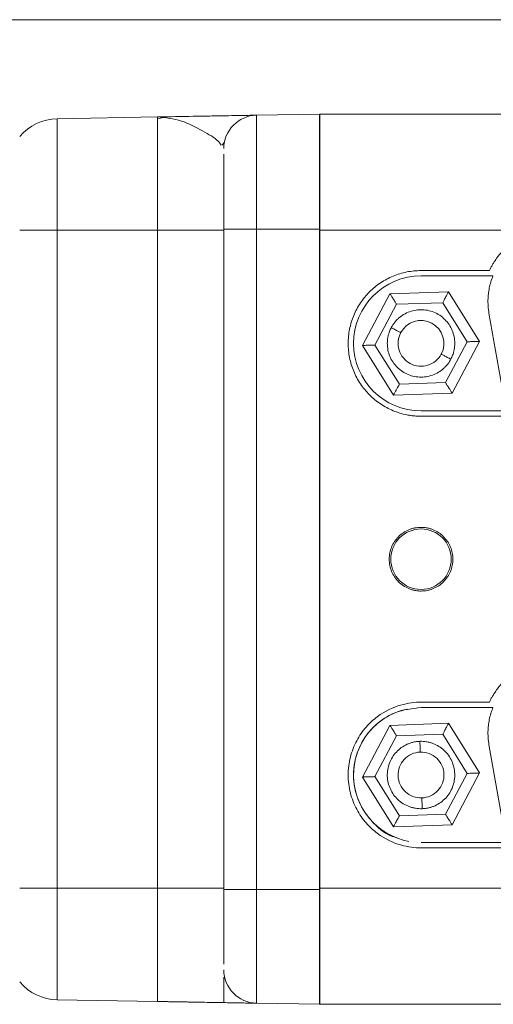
# Model space of a CAD drawing. Header units: inches. Extents: x 0.5 to 10.5, y 0.2 to 8.2.
# Tile 17 of 50: x 4.727 to 4.946, y 6.648 to 7.104. Entities that reach past the tile are written whole.
import ezdxf

# ---------------------------------------------------------------- set-up
doc = ezdxf.new("R2010")
doc.units = ezdxf.units.IN
doc.header["$MEASUREMENT"] = 0

msp = doc.modelspace()

# ---------------------------------------------------------------- linework, layer by layer
at = {"color": 7, "linetype": 'Continuous', "lineweight": 15}
for p, q in [((5.1240834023, 7.1037886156), (4.5627912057, 7.1037886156)), ((4.7439000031, 7.0579151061), (4.7903511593, 7.0587259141)), ((4.794524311, 7.0587385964), (4.7903511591, 7.0578890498)), ((4.7903511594, 7.0587259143), (4.7903511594, 7.0062636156)), ((4.8362852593, 7.0595276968), (4.8655557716, 7.0600386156)), ((4.8362852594, 7.0067886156), (4.8362852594, 7.0595276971)), ((4.7439000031, 7.0062636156), (4.7439000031, 7.0579151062)), ((4.820347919, 7.045689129), (4.8213096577, 7.0468239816)), ((4.7903511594, 7.0062636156), (4.7439000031, 7.0062636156)), ((4.7439000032, 7.0062636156), (4.7439000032, 6.7013137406)), ((4.7903511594, 6.7013137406), (4.7903511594, 7.0062636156)), ((4.8210557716, 6.7007886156), (4.8210557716, 7.0067886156)), ((4.8655557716, 7.0067886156), (4.8362852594, 7.0067886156)), ((4.8362852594, 7.0067886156), (4.8362852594, 6.7007886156)), ((4.9676052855, 7.0062886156), (4.8654307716, 7.0062886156)), ((4.8980451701, 6.9767970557), (4.9251638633, 6.9777511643)), ((4.9251638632, 6.9777511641), (4.9395494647, 6.954742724)), ((4.9011059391, 6.9719016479), (4.9224546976, 6.9726527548)), ((4.9224546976, 6.9726527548), (4.9337795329, 6.9545397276)), ((4.9337795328, 6.9545397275), (4.9237556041, 6.935675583)), ((4.9395494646, 6.9547427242), (4.9268163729, 6.9307801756)), ((4.8996976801, 6.929826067), (4.8853120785, 6.9528345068)), ((4.9024068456, 6.9349244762), (4.8910820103, 6.9530375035)), ((4.8853116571, 6.7528457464), (4.8980546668, 6.7768029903)), ((4.898054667, 6.7768029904), (4.9251737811, 6.7777458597)), ((4.9251737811, 6.7777458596), (4.9395498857, 6.7547314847)), ((4.8910816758, 6.7530463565), (4.9011134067, 6.7719063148)), ((4.9011134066, 6.7719063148), (4.9224625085, 6.7726485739)), ((4.9224625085, 6.7726485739), (4.9337798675, 6.7545308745)), ((4.8996877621, 6.7298313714), (4.8853116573, 6.7528457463)), ((4.9023990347, 6.7349286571), (4.8910816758, 6.7530463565)), ((4.9337798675, 6.7545308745), (4.9237481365, 6.7356709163)), ((4.9395498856, 6.7547314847), (4.926806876, 6.7307742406)), ((4.9237481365, 6.7356709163), (4.9023990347, 6.7349286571)), ((4.9268068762, 6.7307742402), (4.8996877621, 6.7298313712)), ((4.7439000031, 6.7013137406), (4.7903511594, 6.7013137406)), ((4.8362852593, 6.7007886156), (4.8210557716, 6.7007886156)), ((4.8362852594, 6.7007886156), (4.8655557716, 6.7007886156)), ((4.8362852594, 6.6480495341), (4.8362852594, 6.7007886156)), ((4.8654307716, 6.7012886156), (4.9744820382, 6.7012886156)), ((4.8655557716, 6.6475386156), (4.8362852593, 6.6480495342))]:
    msp.add_line(p, q, dxfattribs=at)
at = {"color": 144, "linetype": 'Continuous', "lineweight": 0}
for p, q in [((4.8654307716, 7.0062886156), (4.8654307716, 7.0600386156)), ((4.8654307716, 7.0600386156), (5.3524307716, 7.0600386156)), ((4.8654307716, 7.0062886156), (4.8654307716, 6.7012886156)), ((4.8655557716, 6.7007886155), (4.8655557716, 7.0067886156)), ((4.9124307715, 6.9875386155), (4.9440866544, 6.9875386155)), ((4.945723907, 6.9850386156), (4.9124307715, 6.9850386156)), ((4.8853120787, 6.9528345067), (4.8980451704, 6.9767970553)), ((4.8910820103, 6.9530375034), (4.9011059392, 6.971901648)), ((4.9507822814, 6.92886211), (4.9439055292, 6.96786211)), ((4.9237556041, 6.935675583), (4.9024068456, 6.9349244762)), ((4.9268163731, 6.9307801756), (4.89969768, 6.929826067)), ((4.9124307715, 6.9225386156), (4.9526006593, 6.9225386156)), ((4.9509634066, 6.9200386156), (4.9124307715, 6.9200386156)), ((4.9124307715, 6.7875386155), (4.9440866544, 6.7875386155)), ((4.945723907, 6.7850386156), (4.9124307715, 6.7850386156)), ((4.9507822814, 6.72886211), (4.9439055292, 6.76786211)), ((4.9124307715, 6.7225386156), (4.9526006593, 6.7225386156)), ((4.9509634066, 6.7200386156), (4.9124307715, 6.7200386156)), ((4.7439000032, 6.7013137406), (4.7265557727, 6.7013137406)), ((4.7439000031, 6.6496622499), (4.7439000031, 6.7013137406)), ((4.7903511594, 6.7013137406), (4.7903511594, 6.6488514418)), ((4.8654307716, 6.6475386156), (4.8654307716, 6.7012886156)), ((4.7903511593, 6.6488514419), (4.7439000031, 6.6496622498)), ((4.7903511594, 6.6488514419), (4.8210557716, 6.6483154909)), ((5.3524307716, 6.6475386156), (4.8654307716, 6.6475386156))]:
    msp.add_line(p, q, dxfattribs=at)
at = {"color": 7, "linetype": 'Continuous', "lineweight": 15}
msp.add_circle((4.9124307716, 6.8537886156), 0.0139999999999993, dxfattribs=at)
for centre, radius, start, end in [((4.8365557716, 7.0440300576), 0.0155000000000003, 90.9999999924, 179.9999999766), ((4.7443057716, 7.0346686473), 0.0232500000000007, 90.9999999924, 139.7684786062), ((4.9124307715, 6.9537886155), 0.0106249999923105, 332.014955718, 152.0149544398)]:
    msp.add_arc(centre, radius, start, end, dxfattribs=at)
at = {"color": 144, "linetype": 'Continuous', "lineweight": 0}
for centre, radius, start, end in [((4.9124307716, 6.9537886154), 0.0312500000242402, 90.0000000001, 270.0000000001), ((4.9124307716, 6.7537886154), 0.031250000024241, 101.9601404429, 259.6205585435), ((4.8365557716, 6.6635471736), 0.0155000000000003, 180.0000000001, 268.9999999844), ((4.7443057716, 6.6729087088), 0.0232500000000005, 220.2315213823, 268.9999999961)]:
    msp.add_arc(centre, radius, start, end, dxfattribs=at)
at = {"color": 8, "linetype": 'Continuous', "lineweight": 15}
for points, knots in [([(4.790351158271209, 7.058725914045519), (4.794077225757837, 7.058340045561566), (4.801252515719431, 7.057596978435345), (4.810965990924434, 7.05254310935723), (4.818258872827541, 7.0482547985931), (4.819427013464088, 7.046321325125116), (4.819811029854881, 7.045685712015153)], [0, 0, 0, 0, 0.3171323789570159, 0.6107019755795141, 0.8720215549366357, 1, 1, 1, 1]), ([(4.821055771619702, 6.660102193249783), (4.821055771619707, 6.657180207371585), (4.821055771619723, 6.649928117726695), (4.821055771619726, 6.64891830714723), (4.821055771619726, 6.648315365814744)], [0, 0, 0, 0, 0.4029164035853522, 0.9999999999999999, 0.9999999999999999, 0.9999999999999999, 0.9999999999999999])]:
    msp.add_open_spline(points, degree=3, knots=knots, dxfattribs=at)
at = {"color": 7, "linetype": 'Continuous', "lineweight": 15}
for points, knots in [([(4.79035115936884, 7.058725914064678), (4.795991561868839, 7.05882436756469), (4.80161386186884, 7.058922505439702), (4.80957812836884, 7.05906152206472), (4.812155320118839, 7.059106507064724), (4.817083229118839, 7.059192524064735), (4.819444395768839, 7.059233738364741), (4.825976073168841, 7.059347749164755), (4.829612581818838, 7.059411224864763), (4.833518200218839, 7.05947939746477), (4.834536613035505, 7.059497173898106), (4.835916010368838, 7.059521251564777), (4.836285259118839, 7.059527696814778), (4.836285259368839, 7.059527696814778)], [0, 0, 0, 0, 0.2499999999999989, 0.2499999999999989, 0.3749999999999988, 0.3749999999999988, 0.4999999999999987, 0.4999999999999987, 0.7499999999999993, 0.7499999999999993, 0.8749999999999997, 0.8749999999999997, 1, 1, 1, 1]), ([(4.821055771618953, 7.006788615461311), (4.821055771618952, 7.007398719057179), (4.821055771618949, 7.008617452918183), (4.821055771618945, 7.010440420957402), (4.821055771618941, 7.012254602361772), (4.821055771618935, 7.014656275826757), (4.821055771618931, 7.017616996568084), (4.821055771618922, 7.021062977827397), (4.821055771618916, 7.024372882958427), (4.821055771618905, 7.028555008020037), (4.821055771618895, 7.033293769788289), (4.821055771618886, 7.037950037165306), (4.821055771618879, 7.040362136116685), (4.821055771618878, 7.041342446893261), (4.821055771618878, 7.041415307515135)], [0, 0, 0, 0, 0.0412017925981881, 0.0823040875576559, 0.1234063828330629, 0.1646081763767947, 0.2468874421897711, 0.3291667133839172, 0.4114459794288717, 0.4937252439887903, 0.6580846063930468, 0.8224439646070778, 0.9868033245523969, 1, 1, 1, 1]), ([(4.726555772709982, 7.00626361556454), (4.728686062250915, 7.006263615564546), (4.731358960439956, 7.006263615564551), (4.737318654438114, 7.006263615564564), (4.740602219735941, 7.006263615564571), (4.743900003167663, 7.006263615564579)], [0, 0, 0, 0, 0.5, 0.5, 1, 1, 1, 1]), ([(4.821055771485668, 7.006263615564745), (4.821055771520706, 7.006263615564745), (4.820396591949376, 7.006263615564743), (4.817414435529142, 7.006263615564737), (4.815081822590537, 7.006263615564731), (4.809107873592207, 7.006263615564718), (4.805485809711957, 7.00626361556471), (4.797921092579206, 7.006263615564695), (4.794001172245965, 7.006263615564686), (4.790351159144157, 7.006263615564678)], [0, 0, 0, 0, 0.25, 0.25, 0.5, 0.5, 0.75, 0.75, 1, 1, 1, 1]), ([(4.821055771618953, 7.006788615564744), (4.821055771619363, 7.006788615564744), (4.821450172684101, 7.006788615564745), (4.822969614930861, 7.006788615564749), (4.824094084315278, 7.006788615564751), (4.826906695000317, 7.006788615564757), (4.828593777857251, 7.006788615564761), (4.832280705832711, 7.006788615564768), (4.834279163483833, 7.006788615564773), (4.836285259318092, 7.006788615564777)], [0, 0, 0, 0, 0.25, 0.25, 0.5, 0.5, 0.75, 0.75, 1, 1, 1, 1]), ([(4.922454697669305, 6.972652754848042), (4.922564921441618, 6.972860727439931), (4.922770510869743, 6.973248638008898), (4.923053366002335, 6.973782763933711), (4.923289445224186, 6.974225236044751), (4.923601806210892, 6.974810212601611), (4.923970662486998, 6.975507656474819), (4.9243861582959, 6.976286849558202), (4.924719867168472, 6.976916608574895), (4.92497215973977, 6.977389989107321), (4.925133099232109, 6.977693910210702), (4.925153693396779, 6.977732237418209), (4.925163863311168, 6.977751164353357)], [0, 0, 0, 0, 0.0834173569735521, 0.1555900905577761, 0.2165176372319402, 0.2662019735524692, 0.4024491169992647, 0.5230647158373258, 0.649068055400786, 0.7665019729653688, 0.8846928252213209, 0.9999999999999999, 0.9999999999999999, 0.9999999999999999, 0.9999999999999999]), ([(4.926228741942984, 6.946456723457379), (4.926383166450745, 6.946760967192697), (4.926691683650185, 6.947368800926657), (4.927077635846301, 6.948316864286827), (4.927459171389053, 6.949447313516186), (4.927787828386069, 6.950773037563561), (4.928082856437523, 6.952797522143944), (4.928077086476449, 6.955368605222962), (4.927468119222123, 6.958390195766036), (4.926281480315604, 6.961235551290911), (4.924562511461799, 6.963794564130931), (4.922377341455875, 6.965969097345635), (4.919809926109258, 6.967675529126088), (4.916958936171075, 6.968848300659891), (4.913933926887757, 6.969442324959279), (4.910851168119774, 6.969434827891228), (4.907829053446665, 6.968825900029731), (4.904984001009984, 6.967639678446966), (4.902850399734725, 6.966205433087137), (4.901336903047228, 6.964828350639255), (4.900310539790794, 6.963686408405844), (4.899390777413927, 6.962454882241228), (4.898885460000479, 6.961565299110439), (4.89863280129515, 6.961120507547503)], [0, 0, 0, 0, 0.0208715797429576, 0.0416983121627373, 0.0625698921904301, 0.0938478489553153, 0.1251258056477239, 0.1876060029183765, 0.2500861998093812, 0.31256639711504, 0.3750465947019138, 0.4375267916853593, 0.5000069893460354, 0.5624871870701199, 0.6249673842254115, 0.6874475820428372, 0.7499277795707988, 0.8124079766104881, 0.8748881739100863, 0.9061661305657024, 0.9374440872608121, 0.9687220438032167, 1, 1, 1, 1]), ([(4.89863280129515, 6.961120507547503), (4.898478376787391, 6.960816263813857), (4.898169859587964, 6.960208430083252), (4.897783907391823, 6.959260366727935), (4.897402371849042, 6.958129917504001), (4.897073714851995, 6.95680419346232), (4.896778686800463, 6.954779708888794), (4.896784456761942, 6.952208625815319), (4.897393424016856, 6.949187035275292), (4.898580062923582, 6.946341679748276), (4.900299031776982, 6.943782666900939), (4.902484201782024, 6.941608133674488), (4.905051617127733, 6.939901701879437), (4.907902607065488, 6.938728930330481), (4.910927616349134, 6.938134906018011), (4.914010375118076, 6.93814240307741), (4.91703248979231, 6.938751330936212), (4.919877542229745, 6.939937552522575), (4.922011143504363, 6.941371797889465), (4.923524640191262, 6.942748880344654), (4.924551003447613, 6.943890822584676), (4.925470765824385, 6.945122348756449), (4.92597608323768, 6.94601193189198), (4.926228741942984, 6.946456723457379)], [0, 0, 0, 0, 0.0208715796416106, 0.0416983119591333, 0.0625698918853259, 0.0938478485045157, 0.1251258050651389, 0.1876060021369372, 0.2500861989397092, 0.3125663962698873, 0.3750465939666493, 0.4375267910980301, 0.5000069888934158, 0.5624871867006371, 0.6249673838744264, 0.6874475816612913, 0.7499277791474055, 0.8124079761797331, 0.8748881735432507, 0.9061661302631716, 0.9374440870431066, 0.968722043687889, 1, 1, 1, 1]), ([(4.898632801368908, 6.961120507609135), (4.899153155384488, 6.960844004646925), (4.899714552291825, 6.960545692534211), (4.900801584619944, 6.959968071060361), (4.901323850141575, 6.959690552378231), (4.902186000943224, 6.959232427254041), (4.902522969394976, 6.959053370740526), (4.902953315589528, 6.958824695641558), (4.903048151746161, 6.958774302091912), (4.903048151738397, 6.958774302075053)], [0, 0, 0, 0, 0.25, 0.25, 0.5, 0.5, 0.75, 0.75, 1, 1, 1, 1]), ([(4.903048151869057, 6.958774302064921), (4.902395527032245, 6.957546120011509), (4.901987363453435, 6.956188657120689), (4.901721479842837, 6.953419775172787), (4.901863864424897, 6.952009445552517), (4.902677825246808, 6.94934958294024), (4.903349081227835, 6.94810109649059), (4.90511896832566, 6.945955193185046), (4.906216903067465, 6.945058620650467), (4.908673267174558, 6.943753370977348), (4.910030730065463, 6.943345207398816), (4.912799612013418, 6.943079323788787), (4.91420994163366, 6.943221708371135), (4.91686980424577, 6.944035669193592), (4.918118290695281, 6.944706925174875), (4.920264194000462, 6.946476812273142), (4.921160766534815, 6.947574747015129), (4.921813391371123, 6.948802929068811)], [0, 0, 0, 0, 0.125, 0.125, 0.25, 0.25, 0.375, 0.375, 0.5, 0.5, 0.625, 0.625, 0.75, 0.75, 0.875, 0.875, 1, 1, 1, 1]), ([(4.939549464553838, 6.954742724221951), (4.939540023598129, 6.954742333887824), (4.939521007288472, 6.954741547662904), (4.939367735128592, 6.954736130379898), (4.939086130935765, 6.954726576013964), (4.9386038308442, 6.954708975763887), (4.93789290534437, 6.954684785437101), (4.937009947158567, 6.954652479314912), (4.9360654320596, 6.954620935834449), (4.934969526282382, 6.954579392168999), (4.934218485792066, 6.954554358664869), (4.93377953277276, 6.954539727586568)], [0, 0, 0, 0, 0.0766931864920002, 0.1544781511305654, 0.2337660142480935, 0.3511602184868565, 0.4772019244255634, 0.5977749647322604, 0.7340631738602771, 0.844570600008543, 1, 1, 1, 1]), ([(4.926228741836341, 6.946456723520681), (4.925708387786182, 6.94673322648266), (4.925146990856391, 6.947031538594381), (4.924059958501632, 6.947609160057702), (4.923537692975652, 6.947886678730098), (4.92267554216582, 6.948344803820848), (4.922338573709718, 6.948523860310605), (4.921908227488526, 6.948752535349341), (4.921813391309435, 6.948802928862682), (4.921813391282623, 6.948802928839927)], [0, 0, 0, 0, 0.25, 0.25, 0.5, 0.5, 0.75, 0.75, 1, 1, 1, 1]), ([(4.912430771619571, 6.720038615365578), (4.909618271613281, 6.720038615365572), (4.906436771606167, 6.720380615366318), (4.899524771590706, 6.722396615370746), (4.895780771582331, 6.724088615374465), (4.890380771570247, 6.728138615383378), (4.888624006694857, 6.729739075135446), (4.885381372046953, 6.733454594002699), (4.883897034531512, 6.735570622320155), (4.881405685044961, 6.740241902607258), (4.880400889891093, 6.742796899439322), (4.879037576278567, 6.748164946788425), (4.878680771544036, 6.750976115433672), (4.878680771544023, 6.756601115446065), (4.879037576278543, 6.759412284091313), (4.880400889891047, 6.764780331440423), (4.881405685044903, 6.767335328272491), (4.883897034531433, 6.772006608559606), (4.885381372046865, 6.774122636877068), (4.888624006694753, 6.777838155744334), (4.890380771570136, 6.77943861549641), (4.895780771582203, 6.783488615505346), (4.899524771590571, 6.785180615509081), (4.906436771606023, 6.787196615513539), (4.909618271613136, 6.787538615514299), (4.912430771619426, 6.787538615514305)], [0, 0, 0, 0, 0.1250000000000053, 0.1250000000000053, 0.2500000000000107, 0.2500000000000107, 0.3125000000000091, 0.3125000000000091, 0.3750000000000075, 0.3750000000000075, 0.4375000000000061, 0.4375000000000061, 0.5000000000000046, 0.5000000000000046, 0.5625000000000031, 0.5625000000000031, 0.6250000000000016, 0.6250000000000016, 0.6875, 0.6875, 0.7499999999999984, 0.7499999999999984, 0.8749999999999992, 0.8749999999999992, 1, 1, 1, 1]), ([(4.898054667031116, 6.776802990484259), (4.898059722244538, 6.776795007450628), (4.898069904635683, 6.776778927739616), (4.898151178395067, 6.776648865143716), (4.898300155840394, 6.776409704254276), (4.898556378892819, 6.776000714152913), (4.898932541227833, 6.775396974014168), (4.899401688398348, 6.774648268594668), (4.899900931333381, 6.773845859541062), (4.900484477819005, 6.772917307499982), (4.900881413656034, 6.772279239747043), (4.901113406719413, 6.771906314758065)], [0, 0, 0, 0, 0.0766931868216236, 0.1544781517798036, 0.2337660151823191, 0.3511602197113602, 0.4772019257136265, 0.5977749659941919, 0.7340631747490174, 0.8445706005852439, 1, 1, 1, 1]), ([(4.925173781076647, 6.777745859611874), (4.925169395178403, 6.777737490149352), (4.925160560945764, 6.777720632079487), (4.925088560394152, 6.777585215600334), (4.924955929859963, 6.777336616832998), (4.924729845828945, 6.776910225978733), (4.924395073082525, 6.776282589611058), (4.923981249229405, 6.775501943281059), (4.923535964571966, 6.774668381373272), (4.92302358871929, 6.773698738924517), (4.922669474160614, 6.773035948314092), (4.922462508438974, 6.772648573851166)], [0, 0, 0, 0, 0.0766931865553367, 0.1544781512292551, 0.2337660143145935, 0.3511602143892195, 0.4772019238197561, 0.5977749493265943, 0.734063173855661, 0.8445706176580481, 1, 1, 1, 1]), ([(4.911887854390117, 6.76940418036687), (4.911547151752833, 6.769385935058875), (4.910866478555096, 6.769349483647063), (4.909852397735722, 6.769210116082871), (4.90868253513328, 6.768975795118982), (4.907369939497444, 6.768598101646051), (4.905468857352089, 6.767842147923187), (4.90324458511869, 6.766552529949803), (4.900931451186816, 6.764515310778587), (4.899059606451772, 6.762065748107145), (4.897701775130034, 6.759298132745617), (4.896909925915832, 6.756318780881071), (4.896714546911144, 6.753242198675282), (4.89712312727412, 6.750186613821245), (4.898119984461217, 6.747269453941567), (4.899666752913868, 6.744602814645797), (4.901704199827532, 6.742289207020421), (4.904153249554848, 6.740417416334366), (4.906461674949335, 6.739285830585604), (4.908410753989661, 6.738662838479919), (4.90991275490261, 6.73834433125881), (4.911439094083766, 6.738162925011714), (4.912462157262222, 6.738169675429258), (4.912973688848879, 6.738173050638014)], [0, 0, 0, 0, 0.020871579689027, 0.0416983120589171, 0.0625698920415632, 0.0938478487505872, 0.1251258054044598, 0.1876060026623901, 0.2500861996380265, 0.3125663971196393, 0.3750465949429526, 0.437526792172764, 0.500006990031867, 0.5624871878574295, 0.624967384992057, 0.68744758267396, 0.7499277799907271, 0.8124079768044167, 0.8748881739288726, 0.9061661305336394, 0.9374440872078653, 0.9687220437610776, 1, 1, 1, 1]), ([(4.91297368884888, 6.738173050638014), (4.913314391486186, 6.738191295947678), (4.913995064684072, 6.738227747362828), (4.91500914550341, 6.73836711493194), (4.916179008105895, 6.738601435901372), (4.9174916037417, 6.738979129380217), (4.919392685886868, 6.739735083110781), (4.921616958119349, 6.741024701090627), (4.92393009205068, 6.743061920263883), (4.92580193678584, 6.745511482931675), (4.927159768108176, 6.748279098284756), (4.927951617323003, 6.751258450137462), (4.928146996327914, 6.754335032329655), (4.927738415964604, 6.757390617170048), (4.926741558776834, 6.760307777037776), (4.925194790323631, 6.762974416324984), (4.923157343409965, 6.765288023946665), (4.920708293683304, 6.767159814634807), (4.918399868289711, 6.768291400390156), (4.916450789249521, 6.768914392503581), (4.914948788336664, 6.769232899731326), (4.913422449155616, 6.769414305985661), (4.912399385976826, 6.769407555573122), (4.911887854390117, 6.76940418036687)], [0, 0, 0, 0, 0.0208715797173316, 0.0416983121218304, 0.062569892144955, 0.0938478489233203, 0.125125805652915, 0.1876060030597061, 0.2500862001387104, 0.3125663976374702, 0.3750465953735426, 0.4375267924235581, 0.5000069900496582, 0.562487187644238, 0.6249673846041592, 0.6874475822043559, 0.7499277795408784, 0.8124079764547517, 0.8748881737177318, 0.9061661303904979, 0.9374440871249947, 0.9687220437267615, 1, 1, 1, 1]), ([(4.911887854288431, 6.769404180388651), (4.91190832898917, 6.768815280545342), (4.911930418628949, 6.768179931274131), (4.911973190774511, 6.766949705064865), (4.911993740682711, 6.766358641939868), (4.912027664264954, 6.7653829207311), (4.912040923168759, 6.765001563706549), (4.912057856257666, 6.76451452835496), (4.912061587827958, 6.764407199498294), (4.912061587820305, 6.764407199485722)], [0, 0, 0, 0, 0.25, 0.25, 0.5, 0.5, 0.75, 0.75, 1, 1, 1, 1]), ([(4.91206158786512, 6.764407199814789), (4.910671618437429, 6.764358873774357), (4.909291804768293, 6.764034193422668), (4.906760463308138, 6.762881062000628), (4.905609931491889, 6.762053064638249), (4.903712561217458, 6.760019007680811), (4.902966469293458, 6.758813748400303), (4.901991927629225, 6.756208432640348), (4.90176386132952, 6.754809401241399), (4.901860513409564, 6.752029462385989), (4.902185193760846, 6.750649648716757), (4.90333832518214, 6.748118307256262), (4.904166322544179, 6.74696777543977), (4.906200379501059, 6.745070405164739), (4.907405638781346, 6.744324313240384), (4.910010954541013, 6.743349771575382), (4.911409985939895, 6.743121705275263), (4.912799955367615, 6.743170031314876)], [0, 0, 0, 0, 0.125, 0.125, 0.25, 0.25, 0.375, 0.375, 0.5, 0.5, 0.625, 0.625, 0.75, 0.75, 0.875, 0.875, 1, 1, 1, 1]), ([(4.912799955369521, 6.743170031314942), (4.914189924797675, 6.74321835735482), (4.915569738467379, 6.743543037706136), (4.918101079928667, 6.74469616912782), (4.919251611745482, 6.745524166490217), (4.921148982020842, 6.747558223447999), (4.921895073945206, 6.748763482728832), (4.922869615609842, 6.751368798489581), (4.923097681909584, 6.752767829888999), (4.92300102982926, 6.755547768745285), (4.92267634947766, 6.756927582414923), (4.921523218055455, 6.759458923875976), (4.920695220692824, 6.76060945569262), (4.918661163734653, 6.762506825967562), (4.917455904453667, 6.76325291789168), (4.914850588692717, 6.764227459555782), (4.913451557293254, 6.764455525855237), (4.91206158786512, 6.764407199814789)], [0, 0, 0, 0, 0.125, 0.125, 0.25, 0.25, 0.375, 0.375, 0.5, 0.5, 0.625, 0.625, 0.75, 0.75, 0.875, 0.875, 1, 1, 1, 1]), ([(4.89108167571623, 6.753046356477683), (4.890846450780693, 6.753037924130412), (4.890407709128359, 6.753022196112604), (4.889803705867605, 6.753000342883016), (4.889302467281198, 6.752983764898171), (4.888639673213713, 6.752962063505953), (4.887851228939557, 6.752933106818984), (4.886968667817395, 6.752903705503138), (4.886256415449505, 6.752878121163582), (4.885720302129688, 6.752860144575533), (4.885376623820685, 6.752847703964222), (4.885333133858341, 6.752846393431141), (4.885311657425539, 6.752845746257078)], [0, 0, 0, 0, 0.0834173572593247, 0.1555900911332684, 0.2165176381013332, 0.2662019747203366, 0.4024491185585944, 0.5230647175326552, 0.6490680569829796, 0.7665019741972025, 0.8846928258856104, 1, 1, 1, 1]), ([(4.93954988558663, 6.754731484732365), (4.939540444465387, 6.754731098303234), (4.9395214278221, 6.754730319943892), (4.939368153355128, 6.754724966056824), (4.939086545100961, 6.754715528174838), (4.938604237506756, 6.754698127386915), (4.937893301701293, 6.754674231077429), (4.937010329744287, 6.754642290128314), (4.936065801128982, 6.7546111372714), (4.934969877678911, 6.754570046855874), (4.934218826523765, 6.754545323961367), (4.933779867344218, 6.754530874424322)], [0, 0, 0, 0, 0.0766931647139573, 0.1544781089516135, 0.2337659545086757, 0.3511601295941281, 0.4772018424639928, 0.5977748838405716, 0.7340631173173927, 0.8445705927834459, 1, 1, 1, 1]), ([(4.912973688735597, 6.738173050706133), (4.912953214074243, 6.738761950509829), (4.912931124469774, 6.739397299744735), (4.912888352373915, 6.740627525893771), (4.91286780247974, 6.741218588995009), (4.912833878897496, 6.742194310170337), (4.912820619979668, 6.742575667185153), (4.912803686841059, 6.743062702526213), (4.912799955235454, 6.743170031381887), (4.912799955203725, 6.743170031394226)], [0, 0, 0, 0, 0.25, 0.25, 0.5, 0.5, 0.75, 0.75, 1, 1, 1, 1]), ([(4.899687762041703, 6.729831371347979), (4.899692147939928, 6.729839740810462), (4.89970098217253, 6.729856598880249), (4.899772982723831, 6.729992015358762), (4.899905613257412, 6.730240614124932), (4.90013169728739, 6.73066700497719), (4.900466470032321, 6.731294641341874), (4.900880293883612, 6.732075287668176), (4.901325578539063, 6.732908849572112), (4.901837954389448, 6.733878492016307), (4.90219206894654, 6.734541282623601), (4.902399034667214, 6.734928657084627)], [0, 0, 0, 0, 0.0766931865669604, 0.1544781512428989, 0.2337660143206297, 0.3511602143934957, 0.4772019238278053, 0.5977749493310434, 0.7340631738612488, 0.8445706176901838, 1, 1, 1, 1]), ([(4.926806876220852, 6.730774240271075), (4.926801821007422, 6.730782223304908), (4.926791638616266, 6.730798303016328), (4.926710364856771, 6.730928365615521), (4.926561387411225, 6.731167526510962), (4.926305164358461, 6.731576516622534), (4.925929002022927, 6.732180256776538), (4.925459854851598, 6.732928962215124), (4.924960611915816, 6.733731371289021), (4.924377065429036, 6.734659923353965), (4.923980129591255, 6.735297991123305), (4.923748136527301, 6.735670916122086)], [0, 0, 0, 0, 0.0766931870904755, 0.1544781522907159, 0.2337660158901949, 0.351160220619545, 0.4772019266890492, 0.5977749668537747, 0.7340631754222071, 0.8445706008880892, 1, 1, 1, 1]), ([(4.821055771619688, 6.666161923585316), (4.821055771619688, 6.666234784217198), (4.821055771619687, 6.667215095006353), (4.821055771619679, 6.669627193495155), (4.821055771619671, 6.674283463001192), (4.82105577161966, 6.679022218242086), (4.82105577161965, 6.683204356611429), (4.821055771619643, 6.686514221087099), (4.821055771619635, 6.689960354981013), (4.821055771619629, 6.693511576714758), (4.821055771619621, 6.697132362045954), (4.821055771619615, 6.699569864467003), (4.821055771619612, 6.700788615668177)], [0, 0, 0, 0, 0.0131973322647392, 0.1775648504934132, 0.3419323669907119, 0.5062998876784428, 0.5885832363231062, 0.670866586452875, 0.7531499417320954, 0.8354332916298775, 0.9177166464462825, 1, 1, 1, 1])]:
    msp.add_open_spline(points, degree=3, knots=knots, dxfattribs=at)
at = {"color": 144, "linetype": 'Continuous', "lineweight": 0}
for points, knots in [([(4.865555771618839, 7.06003861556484), (4.865555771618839, 7.060038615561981), (4.865555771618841, 7.05865266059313), (4.865555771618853, 7.053317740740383), (4.865555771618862, 7.049370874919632), (4.865555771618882, 7.039513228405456), (4.865555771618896, 7.033606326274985), (4.865555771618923, 7.020726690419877), (4.865555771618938, 7.01375902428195), (4.865555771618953, 7.006788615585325)], [0, 0, 0, 0, 0.25, 0.25, 0.5, 0.5, 0.75, 0.75, 1, 1, 1, 1]), ([(4.944086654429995, 6.98753861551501), (4.944312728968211, 6.988007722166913), (4.944764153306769, 6.988944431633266), (4.945521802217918, 6.990306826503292), (4.946336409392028, 6.991633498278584), (4.947213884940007, 6.992921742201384), (4.948617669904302, 6.994791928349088), (4.950687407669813, 6.997133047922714), (4.953595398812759, 6.999736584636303), (4.956781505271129, 7.001991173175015), (4.959828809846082, 7.003654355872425), (4.96261697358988, 7.0048429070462), (4.965077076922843, 7.005688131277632), (4.966761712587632, 7.006088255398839), (4.967605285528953, 7.00628861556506)], [0, 0, 0, 0, 0.0501208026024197, 0.1000809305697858, 0.1499873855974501, 0.1999475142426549, 0.2500683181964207, 0.3750440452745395, 0.5000197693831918, 0.6249955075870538, 0.7499712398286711, 0.833396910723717, 0.9165743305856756, 1, 1, 1, 1]), ([(4.91243077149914, 6.920038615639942), (4.911877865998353, 6.920046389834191), (4.910773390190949, 6.920061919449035), (4.909121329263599, 6.920188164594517), (4.907477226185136, 6.920389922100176), (4.905300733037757, 6.920768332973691), (4.902617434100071, 6.921439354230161), (4.898456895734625, 6.92292895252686), (4.893558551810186, 6.925545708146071), (4.888412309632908, 6.929769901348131), (4.884187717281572, 6.934917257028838), (4.881048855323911, 6.940789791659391), (4.879115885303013, 6.947161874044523), (4.878463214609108, 6.953788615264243), (4.879115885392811, 6.960415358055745), (4.881048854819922, 6.966787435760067), (4.884187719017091, 6.972659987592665), (4.888412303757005, 6.97780727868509), (4.893558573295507, 6.982031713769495), (4.898456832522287, 6.984647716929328), (4.902617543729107, 6.986138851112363), (4.905836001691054, 6.986939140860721), (4.909117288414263, 6.98744529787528), (4.911326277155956, 6.987507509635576), (4.912430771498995, 6.987538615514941)], [0, 0, 0, 0, 0.0156625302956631, 0.0312872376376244, 0.0469119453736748, 0.0625744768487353, 0.093852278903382, 0.1251300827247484, 0.1876099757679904, 0.2500898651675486, 0.3125697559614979, 0.3750496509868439, 0.4375295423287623, 0.5000094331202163, 0.5624893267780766, 0.6249692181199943, 0.6874491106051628, 0.7499290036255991, 0.8124088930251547, 0.8748887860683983, 0.9061665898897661, 0.9374443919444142, 0.9687221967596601, 1, 1, 1, 1]), ([(4.943905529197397, 6.96786211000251), (4.94381307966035, 6.968440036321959), (4.943628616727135, 6.969593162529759), (4.943475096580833, 6.971336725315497), (4.94341331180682, 6.973082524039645), (4.943452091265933, 6.974832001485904), (4.943618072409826, 6.976967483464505), (4.944003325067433, 6.97946855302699), (4.944698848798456, 6.982306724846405), (4.945381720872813, 6.984126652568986), (4.945723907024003, 6.985038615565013)], [0, 0, 0, 0, 0.1003272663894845, 0.2001812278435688, 0.2998769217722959, 0.399730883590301, 0.5000581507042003, 0.666949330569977, 0.8331088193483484, 1, 1, 1, 1]), ([(4.898045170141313, 6.976797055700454), (4.898050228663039, 6.976789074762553), (4.898060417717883, 6.976772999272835), (4.898141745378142, 6.976642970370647), (4.898290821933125, 6.976403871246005), (4.898547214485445, 6.975994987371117), (4.898923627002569, 6.975391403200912), (4.899393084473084, 6.974642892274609), (4.899892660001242, 6.973840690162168), (4.900476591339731, 6.972912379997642), (4.90087379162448, 6.972274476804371), (4.901105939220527, 6.971901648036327)], [0, 0, 0, 0, 0.0766931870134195, 0.1544781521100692, 0.2337660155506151, 0.3511602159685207, 0.4772019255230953, 0.5977749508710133, 0.7340631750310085, 0.8445706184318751, 0.9999999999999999, 0.9999999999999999, 0.9999999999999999, 0.9999999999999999]), ([(4.891082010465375, 6.953037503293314), (4.890846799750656, 6.95302897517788), (4.890408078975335, 6.953013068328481), (4.889804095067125, 6.952990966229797), (4.889302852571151, 6.952974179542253), (4.888640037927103, 6.952952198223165), (4.887851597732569, 6.952922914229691), (4.886969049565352, 6.952893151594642), (4.886256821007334, 6.952867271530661), (4.885720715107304, 6.952849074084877), (4.885377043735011, 6.952836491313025), (4.885333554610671, 6.952835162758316), (4.885312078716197, 6.952834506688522)], [0, 0, 0, 0, 0.0834135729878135, 0.1555850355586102, 0.2165138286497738, 0.2662019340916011, 0.4024551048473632, 0.5230646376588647, 0.649069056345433, 0.7665019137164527, 0.8846934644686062, 1, 1, 1, 1]), ([(4.923755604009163, 6.935675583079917), (4.923880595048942, 6.93547614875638), (4.92411373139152, 6.935104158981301), (4.92443486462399, 6.934592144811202), (4.92470002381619, 6.934166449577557), (4.925050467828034, 6.933603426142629), (4.92547004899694, 6.932935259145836), (4.925937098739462, 6.932185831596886), (4.926315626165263, 6.931581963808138), (4.926599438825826, 6.931126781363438), (4.926782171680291, 6.930835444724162), (4.926805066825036, 6.930798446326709), (4.926816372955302, 6.930780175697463)], [0, 0, 0, 0, 0.0834135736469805, 0.1555850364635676, 0.2165138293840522, 0.2662019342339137, 0.4024550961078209, 0.5230646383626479, 0.6490690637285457, 0.7665019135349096, 0.8846934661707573, 1, 1, 1, 1]), ([(4.899697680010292, 6.929826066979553), (4.89970206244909, 6.929834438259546), (4.89971088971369, 6.929851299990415), (4.899782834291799, 6.929986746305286), (4.899915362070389, 6.930235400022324), (4.900141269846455, 6.930661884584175), (4.900475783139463, 6.931289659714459), (4.900889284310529, 6.932070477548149), (4.901334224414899, 6.932904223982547), (4.901846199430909, 6.933874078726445), (4.902200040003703, 6.934537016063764), (4.902406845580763, 6.934924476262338)], [0, 0, 0, 0, 0.0766931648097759, 0.1544781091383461, 0.2337659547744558, 0.3511601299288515, 0.4772018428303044, 0.5977748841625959, 0.7340631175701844, 0.844570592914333, 0.9999999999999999, 0.9999999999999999, 0.9999999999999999, 0.9999999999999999]), ([(4.912430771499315, 6.839038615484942), (4.912108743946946, 6.839044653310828), (4.911465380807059, 6.83905671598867), (4.91050409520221, 6.839154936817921), (4.90939272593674, 6.839337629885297), (4.908141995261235, 6.839650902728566), (4.906323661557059, 6.840301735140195), (4.904182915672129, 6.841445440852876), (4.901933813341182, 6.843291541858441), (4.900087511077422, 6.845541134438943), (4.898715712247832, 6.848107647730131), (4.897870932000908, 6.850892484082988), (4.897585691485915, 6.853788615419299), (4.897870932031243, 6.856684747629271), (4.898715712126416, 6.859469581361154), (4.900087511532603, 6.862036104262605), (4.901933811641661, 6.864285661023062), (4.904182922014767, 6.866131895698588), (4.90632364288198, 6.867275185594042), (4.908142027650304, 6.867926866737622), (4.909548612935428, 6.868276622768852), (4.910982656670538, 6.868497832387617), (4.911948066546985, 6.86852502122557), (4.912430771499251, 6.868538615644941)], [0, 0, 0, 0, 0.020871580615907, 0.0416983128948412, 0.0625698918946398, 0.0938478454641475, 0.1251257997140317, 0.1876060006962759, 0.250086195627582, 0.3125663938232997, 0.3750465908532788, 0.4375267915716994, 0.500006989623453, 0.5624871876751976, 0.6249673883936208, 0.6874475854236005, 0.7499277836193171, 0.8124079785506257, 0.8748881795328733, 0.9061661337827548, 0.9374440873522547, 0.9687220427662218, 1, 1, 1, 1]), ([(4.912430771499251, 6.868538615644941), (4.912752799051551, 6.868532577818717), (4.913396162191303, 6.868520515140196), (4.914357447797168, 6.868422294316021), (4.915468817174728, 6.868239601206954), (4.916719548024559, 6.867926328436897), (4.918537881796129, 6.86727549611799), (4.920678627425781, 6.866131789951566), (4.922927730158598, 6.8642856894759), (4.924774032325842, 6.862036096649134), (4.926145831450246, 6.859469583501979), (4.926990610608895, 6.85668474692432), (4.92727585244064, 6.853788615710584), (4.926990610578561, 6.850892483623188), (4.926145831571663, 6.848107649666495), (4.924774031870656, 6.845541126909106), (4.922927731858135, 6.843291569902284), (4.920678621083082, 6.841445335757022), (4.918537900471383, 6.840302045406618), (4.916719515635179, 6.839650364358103), (4.915312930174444, 6.839300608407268), (4.913878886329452, 6.839079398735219), (4.912913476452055, 6.839052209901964), (4.912430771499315, 6.839038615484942)], [0, 0, 0, 0, 0.0208715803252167, 0.0416983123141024, 0.0625698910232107, 0.0938478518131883, 0.125125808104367, 0.187605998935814, 0.2500862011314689, 0.3125663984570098, 0.3750465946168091, 0.4375267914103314, 0.5000069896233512, 0.5624871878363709, 0.6249673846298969, 0.6874475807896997, 0.7499277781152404, 0.8124079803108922, 0.8748881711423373, 0.9061661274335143, 0.9374440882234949, 0.9687220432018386, 1, 1, 1, 1]), ([(4.944086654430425, 6.787538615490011), (4.944317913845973, 6.788017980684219), (4.944780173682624, 6.788976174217), (4.945558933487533, 6.790370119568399), (4.946537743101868, 6.791954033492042), (4.947763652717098, 6.793695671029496), (4.949781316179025, 6.796169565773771), (4.95262526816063, 6.798984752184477), (4.956479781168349, 6.80184464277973), (4.960699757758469, 6.804131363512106), (4.964452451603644, 6.805520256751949), (4.967546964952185, 6.806305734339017), (4.969904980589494, 6.806725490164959), (4.972286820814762, 6.806989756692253), (4.973882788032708, 6.807022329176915), (4.974680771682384, 6.807038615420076)], [0, 0, 0, 0, 0.0416996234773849, 0.0833525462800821, 0.1250521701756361, 0.1875709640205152, 0.250089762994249, 0.3750485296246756, 0.5000072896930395, 0.6249660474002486, 0.7499248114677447, 0.8124436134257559, 0.8749624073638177, 0.9374812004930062, 0.9999999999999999, 0.9999999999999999, 0.9999999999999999, 0.9999999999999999]), ([(4.901303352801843, 6.724751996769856), (4.901025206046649, 6.724804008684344), (4.896746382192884, 6.725604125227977), (4.889841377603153, 6.731432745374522), (4.882785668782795, 6.741434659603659), (4.880373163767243, 6.753807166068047), (4.882806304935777, 6.766068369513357), (4.889758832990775, 6.776404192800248), (4.900160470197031, 6.783629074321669), (4.908340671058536, 6.784568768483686), (4.912430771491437, 6.785038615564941)], [0, 0, 0, 0, 0.0098344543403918, 0.1512866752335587, 0.29273889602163, 0.4341911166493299, 0.5756433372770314, 0.7170955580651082, 0.8585477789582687, 1, 1, 1, 1]), ([(4.943905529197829, 6.767862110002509), (4.943813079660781, 6.768440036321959), (4.943628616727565, 6.769593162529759), (4.943475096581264, 6.771336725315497), (4.943413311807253, 6.773082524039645), (4.943452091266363, 6.774832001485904), (4.943618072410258, 6.776967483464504), (4.944003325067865, 6.77946855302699), (4.944698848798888, 6.782306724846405), (4.945381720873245, 6.784126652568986), (4.945723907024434, 6.785038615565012)], [0, 0, 0, 0, 0.1003272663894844, 0.2001812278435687, 0.2998769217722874, 0.3997308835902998, 0.5000581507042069, 0.6669493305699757, 0.8331088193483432, 1, 1, 1, 1]), ([(4.821055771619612, 6.701313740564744), (4.821055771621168, 6.701313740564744), (4.820260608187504, 6.701313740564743), (4.817197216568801, 6.701313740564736), (4.814930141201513, 6.701313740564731), (4.809259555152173, 6.701313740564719), (4.805858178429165, 6.701313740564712), (4.798424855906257, 6.701313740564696), (4.794395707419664, 6.701313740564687), (4.790351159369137, 6.701313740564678)], [0, 0, 0, 0, 0.25, 0.25, 0.5, 0.5, 0.75, 0.75, 1, 1, 1, 1]), ([(4.865555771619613, 6.700788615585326), (4.865555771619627, 6.693818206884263), (4.865555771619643, 6.686850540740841), (4.86555577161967, 6.673970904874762), (4.865555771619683, 6.668064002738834), (4.865555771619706, 6.658206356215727), (4.865555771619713, 6.654259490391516), (4.865555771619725, 6.648924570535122), (4.865555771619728, 6.647538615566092), (4.865555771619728, 6.647538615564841)], [0, 0, 0, 0, 0.25, 0.25, 0.5, 0.5, 0.75, 0.75, 1, 1, 1, 1]), ([(4.83628525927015, 6.648049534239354), (4.83627691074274, 6.648049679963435), (4.836260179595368, 6.648049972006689), (4.836125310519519, 6.648052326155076), (4.835910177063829, 6.648056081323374), (4.835606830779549, 6.648061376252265), (4.835217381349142, 6.648068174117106), (4.834440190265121, 6.648081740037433), (4.832983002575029, 6.648107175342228), (4.830496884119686, 6.64815057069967), (4.827433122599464, 6.648204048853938), (4.822719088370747, 6.648286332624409), (4.81574779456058, 6.648408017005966), (4.807864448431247, 6.648545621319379), (4.801229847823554, 6.648661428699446), (4.796985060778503, 6.648735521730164), (4.793984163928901, 6.648787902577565), (4.792265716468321, 6.648817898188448), (4.791299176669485, 6.648834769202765), (4.790708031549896, 6.648845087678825), (4.790530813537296, 6.648848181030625), (4.790437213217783, 6.64884981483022), (4.790513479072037, 6.64884848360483), (4.790657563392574, 6.648845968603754), (4.790871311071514, 6.64884223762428), (4.79147815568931, 6.64883164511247), (4.792876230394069, 6.648807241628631), (4.795915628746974, 6.648754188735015), (4.799388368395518, 6.64869357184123), (4.802784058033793, 6.648634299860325), (4.804453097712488, 6.64860516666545), (4.805261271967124, 6.648591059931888)], [0, 0, 0, 0, 0.0204699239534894, 0.041023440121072, 0.0616898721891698, 0.0824980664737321, 0.1034762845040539, 0.1246521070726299, 0.1862837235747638, 0.2495914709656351, 0.3105155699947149, 0.3736330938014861, 0.4984273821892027, 0.6231189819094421, 0.6855435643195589, 0.7480412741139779, 0.7792923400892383, 0.7949216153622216, 0.8105437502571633, 0.8144500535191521, 0.8163997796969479, 0.8173695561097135, 0.8183404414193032, 0.8199214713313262, 0.8228518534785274, 0.8262373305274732, 0.8420365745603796, 0.8736347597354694, 0.9368265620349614, 0.9694104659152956, 1, 1, 1, 1])]:
    msp.add_open_spline(points, degree=3, knots=knots, dxfattribs=at)

doc.saveas('drawing.dxf')
